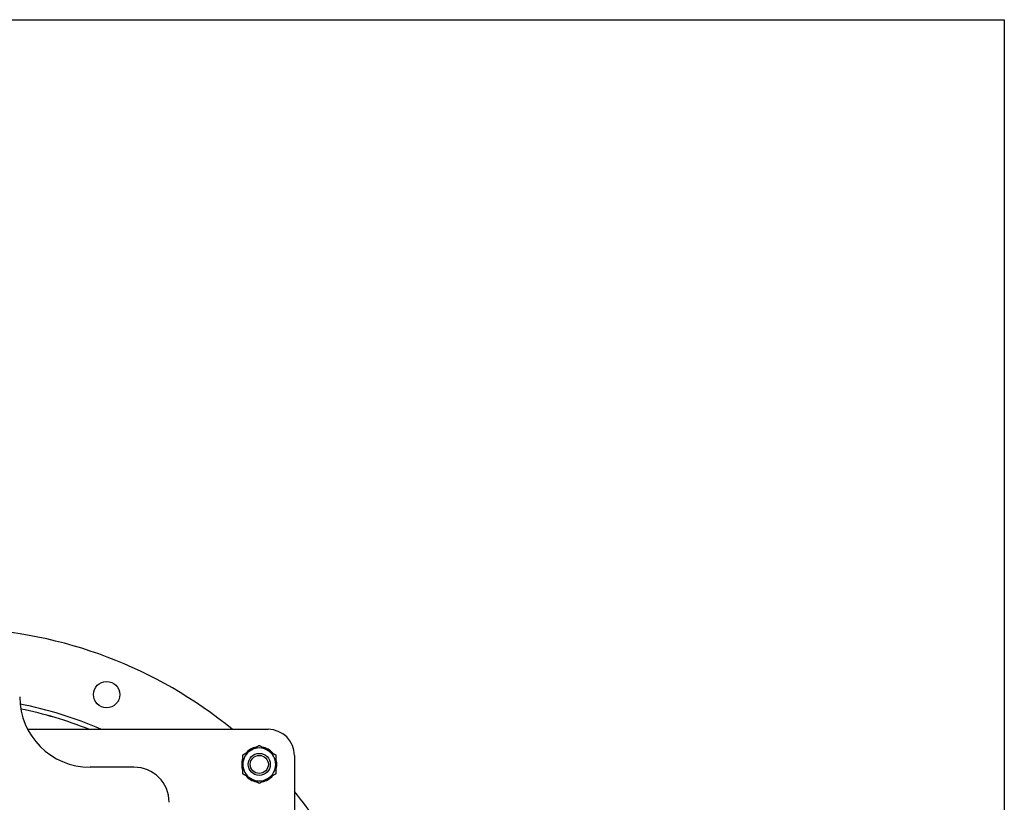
# Model space of a CAD drawing. Header units: inches. Extents: x 18 to 846, y -44 to 561.
# Tile 102 of 256: x 138 to 166, y 165 to 188. Entities that reach past the tile are written whole.
import ezdxf

# ---------------------------------------------------------------- set-up
doc = ezdxf.new("R2010")
doc.units = ezdxf.units.IN
doc.header["$LTSCALE"] = 24
doc.header["$MEASUREMENT"] = 0
doc.layers.add('Visible (ANSI)', color=7, linetype='Continuous', lineweight=30)

msp = doc.modelspace()

# ---------------------------------------------------------------- linework, layer by layer
at = {"layer": 'Visible (ANSI)'}
for p, q in [((106.19412, 187.644), (166.19412, 187.644)), ((166.19412, 187.644), (166.19412, 127.644)), ((138.41927, 167.45649), (145.25652, 167.45649)), ((146.00652, 166.70649), (146.00652, 163.87859)), ((141.44402, 166.37859), (140.19402, 166.37859))]:
    msp.add_line(p, q, dxfattribs=at)
for centre, radius in [((140.66661, 168.44189), 0.375), ((145.00652, 166.45649), 0.31271), ((145.00652, 166.45649), 0.3125), ((145.00652, 166.45649), 0.2584)]:
    msp.add_circle(centre, radius, dxfattribs=at)
for centre, radius, start, end in [((136.19413, 157.64399), 12.6875, 50.660106, 87.882073), ((140.19402, 168.37859), 2, 180, 270), ((136.19412, 157.644), 10.7175, 66.285061, 79.186832), ((136.19412, 157.644), 10.583, 68.001497, 78.938725), ((136.19412, 157.644), 10.5829, 68.002837, 78.938517), ((145.25652, 166.70649), 0.75, 0, 90), ((145.00652, 166.45649), 0.5, 99.635865, 140.364135), ((145.00652, 166.45649), 0.46875, 60, 120), ((145.00652, 166.45649), 0.5, 39.635865, 80.364135), ((145.00652, 166.45649), 0.5, 159.635865, 200.364135), ((145.00652, 166.45649), 0.46875, 120, 180), ((145.00652, 166.45649), 0.46875, 0, 60), ((145.00652, 166.45649), 0.5, 339.635865, 20.364135), ((141.44402, 165.37859), 1, 0, 90), ((145.00652, 166.45649), 0.46875, 180, 240), ((145.00652, 166.45649), 0.46875, 300, 0), ((145.00652, 166.45649), 0.5, 219.635865, 260.364135), ((145.00652, 166.45649), 0.46875, 240, 300), ((145.00652, 166.45649), 0.5, 279.635865, 320.364135), ((136.19413, 157.64399), 12.6875, 29.432447, 39.3407)]:
    msp.add_arc(centre, radius, start, end, dxfattribs=at)
for points in [[(144.77214, 166.86244), (144.88092, 166.92524), (145.00652, 166.99776)], [(145.00652, 166.99776), (145.13212, 166.92524), (145.24089, 166.86244)], [(144.53777, 166.72713), (144.66337, 166.79964), (144.77214, 166.86244)], [(144.53777, 166.45649), (144.53777, 166.58209), (144.53777, 166.72713)], [(145.24089, 166.86244), (145.34967, 166.79964), (145.47527, 166.72713)], [(145.47527, 166.72713), (145.47527, 166.58209), (145.47527, 166.45649)], [(144.53777, 166.18586), (144.53777, 166.33089), (144.53777, 166.45649)], [(145.47527, 166.45649), (145.47527, 166.33089), (145.47527, 166.18586)], [(144.77214, 166.05054), (144.66337, 166.11334), (144.53777, 166.18586)], [(145.00652, 165.91523), (144.88092, 165.98774), (144.77214, 166.05054)], [(145.24089, 166.05054), (145.13212, 165.98774), (145.00652, 165.91523)], [(145.47527, 166.18586), (145.34967, 166.11334), (145.24089, 166.05054)]]:
    msp.add_rational_spline(points, [1, 1.0379548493, 1], degree=2, dxfattribs=at)

doc.saveas('drawing.dxf')
